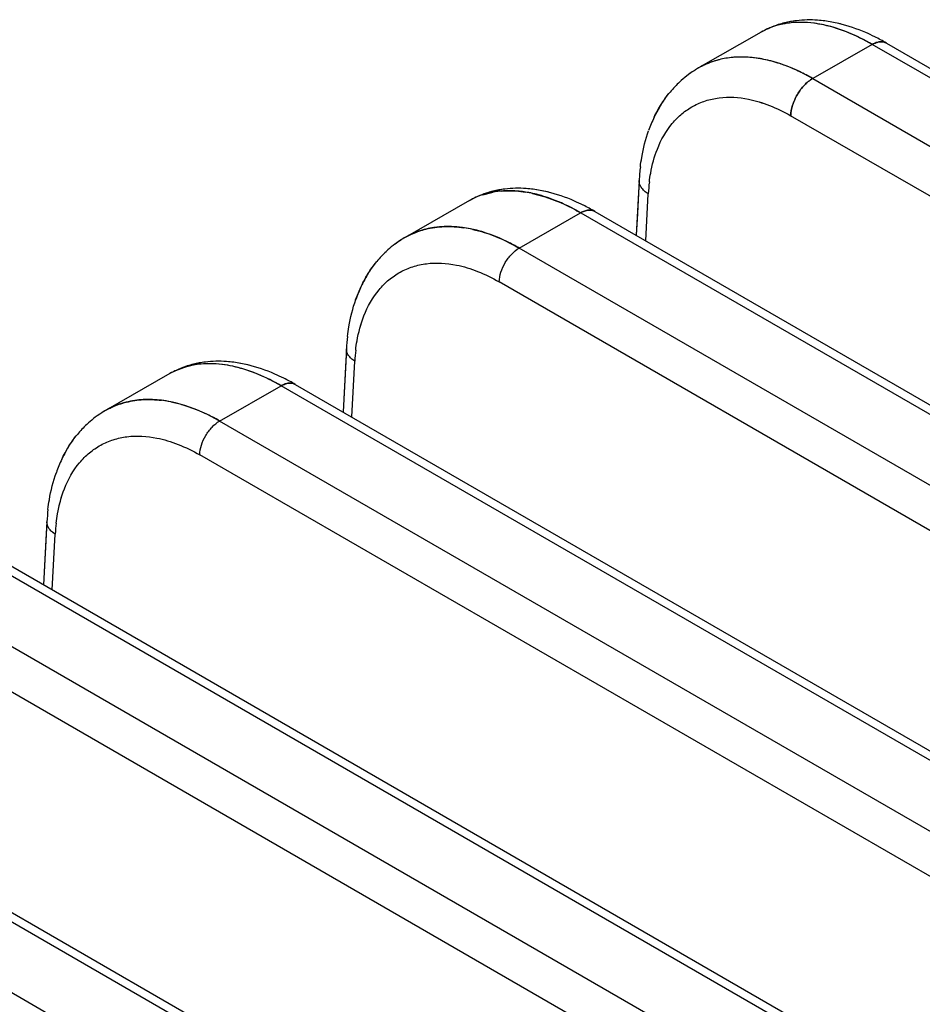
# Model space of a CAD drawing. Header units: inches. Extents: x 0 to 34, y 0 to 22.
# Tile 99 of 108: x 28.929 to 29.244, y 19.877 to 20.221. Entities that reach past the tile are written whole.
import ezdxf

# ---------------------------------------------------------------- set-up
doc = ezdxf.new("R2010")
doc.units = ezdxf.units.IN
doc.header["$LTSCALE"] = 1.87
doc.header["$MEASUREMENT"] = 0
doc.layers.get('0').update_dxf_attribs({"linetype": 'CONTINUOUS'})

msp = doc.modelspace()

# ---------------------------------------------------------------- linework, layer by layer
at = {"color": 6, "linetype": 'CONTINUOUS'}
for p, q in [((29.1961391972, 20.2191662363), (29.1957322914, 20.2190950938)), ((29.2151570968, 20.219030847), (29.2097325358, 20.2200712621)), ((29.2146388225, 20.219157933), (29.2097411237, 20.2200660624)), ((29.1875053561, 20.2161296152), (29.1657214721, 20.2036707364)), ((29.226211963, 20.2119040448), (29.2054905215, 20.1999822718)), ((29.2810779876, 20.180225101), (29.2262119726, 20.2119040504)), ((29.2311825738, 20.2123633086), (29.2725781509, 20.1884620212)), ((29.2054905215, 20.1999822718), (31.3729552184, 18.9485153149)), ((31.3653162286, 18.9355601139), (29.1978171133, 20.18704556)), ((29.1450196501, 20.1645027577), (29.1440081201, 20.1453579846)), ((29.1450196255, 20.1645027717), (29.1447816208, 20.1599981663)), ((29.090518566, 20.1595091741), (29.0941148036, 20.1604229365)), ((29.1078111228, 20.1599893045), (29.1122533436, 20.1587926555)), ((29.113548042, 20.1603598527), (29.1081192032, 20.1614008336)), ((29.1130227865, 20.1604886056), (29.108126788, 20.1613957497)), ((29.1179247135, 20.1566346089), (29.112253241, 20.1587923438)), ((29.1122533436, 20.1587926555), (29.1175750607, 20.156785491)), ((29.1447816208, 20.1599981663), (29.1444070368, 20.1529085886)), ((29.1473155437, 20.1434483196), (29.1481806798, 20.1598221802)), ((29.1473157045, 20.1434482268), (29.1481806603, 20.1598185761)), ((29.0858862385, 20.1574530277), (29.0634260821, 20.1445963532)), ((29.1246519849, 20.1532046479), (29.1201603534, 20.1555994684)), ((29.1032029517, 20.1409269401), (29.1246058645, 20.1532313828)), ((29.1246404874, 20.1532113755), (31.2920829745, 18.9017572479)), ((29.1295735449, 20.1536923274), (31.2969929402, 18.9022515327)), ((29.1444070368, 20.1529085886), (29.1440080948, 20.1453579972)), ((29.1032031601, 20.1409267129), (29.0978568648, 20.1437077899)), ((31.2707608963, 18.8894061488), (29.1032029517, 20.1409269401)), ((29.0462157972, 20.1228412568), (29.0481533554, 20.1275801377)), ((31.2638550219, 18.8776064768), (29.0962372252, 20.1291603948)), ((29.0430084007, 20.1057946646), (29.0418461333, 20.0837915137)), ((29.043008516, 20.1057969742), (29.0427921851, 20.101701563)), ((29.0091551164, 20.1000814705), (29.0037219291, 20.1011230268)), ((29.0086234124, 20.1002117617), (29.0037290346, 20.1011179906)), ((29.0427921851, 20.101701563), (29.041846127, 20.0837915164)), ((29.0448527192, 20.0820555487), (29.0458820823, 20.1015420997)), ((29.0448530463, 20.0820553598), (29.0458822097, 20.1015383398)), ((28.9814830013, 20.0971687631), (28.959031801, 20.0843062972)), ((29.0251806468, 20.0934139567), (31.1925944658, 18.8419763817)), ((28.9988192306, 20.0806432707), (29.0202175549, 20.0929503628)), ((31.1877145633, 18.8414647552), (29.0202175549, 20.0929503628)), ((31.1663578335, 18.8291336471), (28.9988192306, 20.0806432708)), ((31.1594470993, 18.817336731), (28.9918543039, 20.0688763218)), ((28.9386254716, 20.0455103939), (28.9374634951, 20.0235072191)), ((28.9386255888, 20.0455127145), (28.9384092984, 20.0414170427)), ((28.9384092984, 20.0414170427), (28.9374634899, 20.0235072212)), ((28.9404700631, 20.0217712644), (28.9414991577, 20.0412579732)), ((28.9404704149, 20.0217710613), (28.9414993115, 20.0412538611)), ((31.0833115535, 18.7811922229), (28.9158291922, 20.0326693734)), ((28.9207877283, 20.0331355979), (31.0881960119, 18.7817012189)), ((31.0619548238, 18.7688611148), (28.8944354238, 20.0203596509)), ((31.0550395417, 18.7570668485), (28.8874697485, 20.0085930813)), ((30.9789085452, 18.7209196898), (28.8114408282, 19.9723883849)), ((28.8163948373, 19.9728572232), (30.9837975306, 18.721426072)), ((30.9575518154, 18.7085885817), (28.7900515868, 19.9600760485))]:
    msp.add_line(p, q, dxfattribs=at)
for centre, radius, start, end in [((29.2039861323, 20.1858805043), 0.0345263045, 96.9107639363, 104.5343627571), ((29.2040676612, 20.1856253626), 0.0347888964, 96.9945734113, 103.9949915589), ((29.2006598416, 20.1920477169), 0.0274935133, 100.3295461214, 103.2972113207), ((29.2008001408, 20.1913379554), 0.0282170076, 99.5081838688, 101.0980843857), ((29.20043781, 20.1774250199), 0.0422012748, 77.7185810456, 82.5020413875), ((29.1940944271, 20.148151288), 0.0741524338, 59.9898454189, 63.5428544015), ((29.1942409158, 20.1484025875), 0.0738616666, 59.9906917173, 63.5447528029), ((29.1798288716, 20.1789309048), 0.0284768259, 103.9974647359, 118.6364833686), ((29.1799997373, 20.1783243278), 0.0291067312, 104.0482798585, 106.6235651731), ((29.1831510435, 20.173220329), 0.0350859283, 119.6804302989, 122.7602037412), ((29.1829727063, 20.1735476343), 0.0347133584, 119.8099130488, 122.8016812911), ((29.1797244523, 20.1791778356), 0.0282098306, 107.7930401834, 119.7278032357), ((29.1796180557, 20.1793960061), 0.0279676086, 118.7140691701, 119.6569953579), ((29.1799108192, 20.1786273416), 0.028790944, 106.6265207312, 107.8114134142), ((29.1838313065, 20.1722989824), 0.0362280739, 122.8732632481, 133.0505051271), ((29.1836157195, 20.1725481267), 0.0359026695, 122.8033254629, 132.864256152), ((29.1713506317, 20.1409602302), 0.0681845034, 59.9656587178, 64.2944566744), ((29.1848337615, 20.1712556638), 0.0376785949, 132.88489056, 140.43538317), ((29.1910014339, 20.1670888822), 0.0451380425, 149.6156790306, 154.4274618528), ((29.194629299, 20.1654070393), 0.0491365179, 154.484472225, 160.4750479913), ((29.2157067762, 20.1608067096), 0.0707804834, 173.1442087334, 177.0087822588), ((29.2122333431, 20.1559911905), 0.0641669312, 172.845717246, 176.5804304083), ((29.101548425, 20.1300594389), 0.0315548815, 108.1888336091, 119.857008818), ((29.0983575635, 20.1356439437), 0.0251196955, 108.1837685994, 119.7639566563), ((29.0987224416, 20.1345771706), 0.0262482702, 105.5356408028, 108.2138225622), ((29.0988224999, 20.1343016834), 0.0265394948, 103.2485828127, 108.2168841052), ((29.0988586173, 20.1340958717), 0.0267484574, 104.5649735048, 105.5405468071), ((29.1019972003, 20.1287989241), 0.0328925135, 104.5842119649, 108.2461108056), ((29.1021552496, 20.1282303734), 0.0334774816, 104.0086846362, 107.4562080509), ((29.0990797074, 20.1332225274), 0.0276488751, 100.3276074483, 103.2548926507), ((29.1023765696, 20.1272106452), 0.0345251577, 96.9177593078, 104.5298000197), ((29.1024584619, 20.1269536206), 0.034789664, 97.0017543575, 103.984198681), ((29.099354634, 20.1317041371), 0.0291928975, 94.8331767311, 100.3400496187), ((29.0994096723, 20.1312687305), 0.029630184, 94.837588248, 100.2780075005), ((29.09869859, 20.1181079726), 0.0428595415, 77.7381867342, 80.9632032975), ((29.0988045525, 20.1186711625), 0.042288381, 77.7029673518, 80.9824219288), ((29.0937053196, 20.1013951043), 0.0603156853, 63.984803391, 66.3252710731), ((29.0924698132, 20.0894521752), 0.0741845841, 59.9903204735, 63.5076837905), ((29.0926174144, 20.0897054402), 0.0738915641, 59.9911298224, 63.5093812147), ((29.0782440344, 20.1164758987), 0.03193975, 94.9294555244, 98.7073134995), ((29.0773466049, 20.1203011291), 0.0279972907, 117.2613014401, 121.5158741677), ((29.0774771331, 20.1200297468), 0.0282976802, 106.6441502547, 119.7374980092), ((29.0775720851, 20.1197863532), 0.0285581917, 104.0228063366, 117.1903646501), ((29.0776946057, 20.1193454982), 0.0290155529, 105.2823036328, 106.6685844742), ((29.0777557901, 20.1191217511), 0.0292475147, 104.0625456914, 105.2823950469), ((29.0780062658, 20.1180381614), 0.030359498, 98.7101028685, 104.0241922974), ((29.0777665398, 20.1059046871), 0.0425567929, 77.4336492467, 81.7062423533), ((29.0776514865, 20.1052789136), 0.0431924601, 77.4652018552, 81.674916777), ((29.0812106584, 20.1138040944), 0.0355665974, 123.062885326, 133.1671144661), ((29.0807377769, 20.1144210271), 0.0347894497, 122.9690244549, 126.7218051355), ((29.0805520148, 20.114704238), 0.0344507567, 119.7035202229, 122.9661496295), ((29.0803942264, 20.1149946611), 0.0341203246, 119.8328551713, 122.9889032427), ((29.0824541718, 20.1124884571), 0.0373734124, 133.3668550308, 140.5114190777), ((29.082317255, 20.1126537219), 0.0371626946, 133.1981132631, 140.5704763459), ((29.0885493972, 20.1084658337), 0.0446873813, 149.6745486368, 154.5796292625), ((29.0922451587, 20.1067615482), 0.0487569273, 154.6350337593, 160.4904379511), ((29.1137837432, 20.1020948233), 0.0708687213, 173.4976010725, 177.0075092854), ((29.1112021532, 20.0976320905), 0.0654366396, 173.244440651, 176.5776858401), ((28.994684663, 20.0729503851), 0.027641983, 100.3572933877, 103.2833583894), ((28.9979827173, 20.0669361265), 0.0345212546, 96.9247610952, 104.5478912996), ((28.9980649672, 20.066677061), 0.0347878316, 97.0089066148, 103.9960847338), ((28.9938595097, 20.0755525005), 0.0249052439, 115.2500908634, 119.7979754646), ((28.9880759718, 20.0291717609), 0.0741868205, 59.9904835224, 63.506857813), ((28.9882238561, 20.0294255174), 0.0738932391, 59.9912957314, 63.5084120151), ((28.9730924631, 20.0597442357), 0.0282985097, 106.6664833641, 119.7585649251), ((28.9731809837, 20.0595224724), 0.0285364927, 104.0224939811, 117.7926891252), ((28.9733138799, 20.0590472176), 0.0290297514, 105.1324059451, 106.6905825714), ((28.9733752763, 20.0588212), 0.0292639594, 104.0640694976, 105.13292576), ((28.973578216, 20.0579635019), 0.0301452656, 99.1927402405, 104.0420790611), ((28.9738496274, 20.0562853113), 0.031845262, 94.9275161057, 99.1924241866), ((28.9734620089, 20.046063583), 0.0421060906, 78.5473031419, 83.1213610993), ((28.9735645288, 20.0466995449), 0.0414625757, 78.511734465, 83.1567744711), ((28.9767743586, 20.0535810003), 0.0354860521, 123.1829823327, 133.1824640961), ((28.9763158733, 20.0541946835), 0.0347202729, 123.0881220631, 125.5634663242), ((28.976171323, 20.0544164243), 0.0344555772, 119.7250042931, 123.0880317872), ((28.9760180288, 20.0546994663), 0.0341337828, 119.8554147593, 123.1110368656), ((28.9729618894, 20.0600153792), 0.0279983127, 117.8663796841, 121.3153024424), ((28.9649001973, 20.0219698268), 0.0677721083, 59.9675982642, 64.8506520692), ((28.9779369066, 20.0523676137), 0.0371663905, 133.2092186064, 140.5810349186), ((28.9841118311, 20.048209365), 0.0446264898, 149.4389648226, 154.5971729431), ((28.9878710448, 20.0464747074), 0.0487663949, 154.6508492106, 160.49960716), ((29.009402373, 20.0418115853), 0.0708702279, 173.5001550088, 177.0084039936), ((29.0068135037, 20.0373504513), 0.0654307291, 173.2460145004, 176.5798672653)]:
    msp.add_arc(centre, radius, start, end, dxfattribs=at)
for points, knots in [([(29.2097325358, 20.2200712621), (29.2088987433, 20.2201803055), (29.2056103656, 20.2205160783), (29.202277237, 20.2204565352), (29.1998312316, 20.2201553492)], [0, 0, 0, 0, 0.2544018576, 1, 1, 1, 1]), ([(29.2097257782, 20.2200681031), (29.2088911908, 20.2201766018), (29.2056051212, 20.2205099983), (29.2022750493, 20.2204530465), (29.1998318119, 20.2201559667)], [0, 0, 0, 0, 0.254813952, 1, 1, 1, 1]), ([(29.1956544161, 20.2193816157), (29.1949372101, 20.2192024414), (29.1921100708, 20.2183975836), (29.1893894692, 20.2172101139), (29.1874813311, 20.2161156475)], [0, 0, 0, 0, 0.2515317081, 1, 1, 1, 1]), ([(29.1943443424, 20.2188051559), (29.1937380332, 20.218662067), (29.1913709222, 20.2180171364), (29.1890947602, 20.2170343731), (29.1875061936, 20.2161261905)], [0, 0, 0, 0, 0.2539799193, 1, 1, 1, 1]), ([(29.1943362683, 20.218804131), (29.1937307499, 20.2186609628), (29.1913665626, 20.2180158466), (29.189093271, 20.2170336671), (29.1875065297, 20.2161263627)], [0, 0, 0, 0, 0.2539605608, 1, 1, 1, 1]), ([(29.2097087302, 20.2185973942), (29.2085305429, 20.2188617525), (29.2040636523, 20.2196777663), (29.199428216, 20.2197183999), (29.1961390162, 20.2191673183)], [0, 0, 0, 0, 0.2658170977, 1, 1, 1, 1]), ([(29.2097090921, 20.2185959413), (29.2085308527, 20.2188603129), (29.204063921, 20.2196763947), (29.1994284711, 20.2197173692), (29.1961392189, 20.2191665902)], [0, 0, 0, 0, 0.2658256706, 1, 1, 1, 1]), ([(29.2262610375, 20.2118756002), (29.2235176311, 20.2134619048), (29.2180638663, 20.2161768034), (29.2122510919, 20.2180442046), (29.2094145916, 20.218660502)], [0, 0, 0, 0, 0.5219322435, 1, 1, 1, 1]), ([(29.2262610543, 20.2118756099), (29.2235652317, 20.213434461), (29.2182049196, 20.2161100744), (29.2124972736, 20.2179703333), (29.2097090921, 20.2185959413)], [0, 0, 0, 0, 0.5214826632, 1, 1, 1, 1]), ([(29.2271309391, 20.2145379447), (29.2261041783, 20.2150478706), (29.2220708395, 20.2169289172), (29.2178353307, 20.2183939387), (29.2146215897, 20.2191621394)], [0, 0, 0, 0, 0.2575807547, 1, 1, 1, 1]), ([(29.2262487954, 20.2118827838), (29.2266806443, 20.2121296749), (29.2275437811, 20.2125327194), (29.2288671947, 20.2128499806), (29.2301112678, 20.2128237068), (29.2308593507, 20.2125512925), (29.2311841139, 20.2123637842)], [0, 0, 0, 0, 0.2884038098, 0.5486790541, 0.7825806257, 1, 1, 1, 1]), ([(29.2311831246, 20.212364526), (29.2308587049, 20.2125518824), (29.2301115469, 20.212824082), (29.2288695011, 20.2128481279), (29.2275499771, 20.2125287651), (29.226690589, 20.212123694), (29.2262610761, 20.2118756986)], [0, 0, 0, 0, 0.2176674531, 0.4516786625, 0.7118365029, 1, 1, 1, 1]), ([(29.1792531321, 20.2074578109), (29.1787117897, 20.207435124), (29.1765890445, 20.2072954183), (29.1744789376, 20.2069467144), (29.1729409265, 20.2065621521)], [0, 0, 0, 0, 0.2547119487, 1, 1, 1, 1]), ([(29.1792531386, 20.2074577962), (29.1787117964, 20.2074351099), (29.1765890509, 20.2072954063), (29.1744789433, 20.2069467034), (29.172940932, 20.2065621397)], [0, 0, 0, 0, 0.2547118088, 1, 1, 1, 1]), ([(29.1884785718, 20.2066811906), (29.1876069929, 20.2068575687), (29.1842332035, 20.2074343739), (29.1807799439, 20.2075826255), (29.1782529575, 20.2074010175)], [0, 0, 0, 0, 0.2598046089, 1, 1, 1, 1]), ([(29.1884902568, 20.2066788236), (29.1877052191, 20.206837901), (29.184657, 20.2073692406), (29.1815442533, 20.2075538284), (29.1792531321, 20.2074578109)], [0, 0, 0, 0, 0.2588754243, 1, 1, 1, 1]), ([(29.2009254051, 20.2023968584), (29.1998894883, 20.2028942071), (29.1958790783, 20.2046883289), (29.1916589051, 20.2060375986), (29.1884785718, 20.2066811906)], [0, 0, 0, 0, 0.2615251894, 1, 1, 1, 1]), ([(29.1959572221, 20.2045175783), (29.1953327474, 20.2047506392), (29.1928878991, 20.2056134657), (29.1903779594, 20.2062963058), (29.1884902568, 20.2066788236)], [0, 0, 0, 0, 0.2570946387, 1, 1, 1, 1]), ([(29.1959572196, 20.2045175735), (29.195332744, 20.2047506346), (29.1928878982, 20.2056134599), (29.1903779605, 20.2062962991), (29.1884902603, 20.2066788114)], [0, 0, 0, 0, 0.2570952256, 1, 1, 1, 1]), ([(29.2054905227, 20.1999821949), (29.2047041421, 20.2004367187), (29.201622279, 20.2021401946), (29.1984052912, 20.2036039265), (29.1959572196, 20.2045175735)], [0, 0, 0, 0, 0.2579413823, 1, 1, 1, 1]), ([(29.2054782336, 20.1999892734), (29.2046928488, 20.2004430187), (29.2016148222, 20.2021436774), (29.1984020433, 20.2036051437), (29.1959572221, 20.2045175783)], [0, 0, 0, 0, 0.2579317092, 1, 1, 1, 1]), ([(29.1978238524, 20.1870424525), (29.1978623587, 20.1882819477), (29.198382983, 20.1908726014), (29.2000294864, 20.1945077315), (29.2024068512, 20.1976934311), (29.2044172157, 20.1993776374), (29.2054773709, 20.1999898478)], [0, 0, 0, 0, 0.2390919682, 0.5021210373, 0.7639671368, 1, 1, 1, 1]), ([(29.2054782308, 20.1999893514), (29.2044180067, 20.1993771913), (29.2024076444, 20.1976929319), (29.2000290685, 20.1945081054), (29.1983820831, 20.1908723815), (29.1978640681, 20.1882804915), (29.1978272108, 20.1870405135)], [0, 0, 0, 0, 0.2360157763, 0.4978438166, 0.7608486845, 1, 1, 1, 1]), ([(29.1502516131, 20.1865093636), (29.1506284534, 20.1873004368), (29.1522013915, 20.1903759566), (29.1541410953, 20.1932680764), (29.155785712, 20.1952532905)], [0, 0, 0, 0, 0.2536754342, 1, 1, 1, 1]), ([(29.1513600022, 20.1754059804), (29.1526132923, 20.1786076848), (29.1551359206, 20.1831123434), (29.1598220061, 20.1878215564), (29.1637629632, 20.1905085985), (29.1681432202, 20.1923847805), (29.1746118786, 20.1937938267), (29.1797455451, 20.1934848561), (29.1830991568, 20.1928074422)], [0, 0, 0, 0, 0.2604669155, 0.3821182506, 0.5008854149, 0.6195269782, 0.7408146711, 1, 1, 1, 1]), ([(29.1520628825, 20.1899197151), (29.1523399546, 20.1903914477), (29.1534738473, 20.192240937), (29.154751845, 20.1940028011), (29.1557853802, 20.1952531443)], [0, 0, 0, 0, 0.2521948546, 1, 1, 1, 1]), ([(29.1520630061, 20.1899196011), (29.1523401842, 20.190391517), (29.1534745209, 20.1922417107), (29.1547530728, 20.1940042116), (29.1557870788, 20.1952549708)], [0, 0, 0, 0, 0.2521957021, 1, 1, 1, 1]), ([(29.1830983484, 20.1928098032), (29.1855902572, 20.1923062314), (29.1906713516, 20.1907279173), (29.1954381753, 20.1883975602), (29.1978272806, 20.1870428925)], [0, 0, 0, 0, 0.4806984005, 1, 1, 1, 1]), ([(29.1830991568, 20.1928074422), (29.1855908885, 20.192304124), (29.1906716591, 20.1907264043), (29.1954382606, 20.1883966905), (29.1978272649, 20.1870423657)], [0, 0, 0, 0, 0.48069979, 1, 1, 1, 1]), ([(29.1454323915, 20.1692558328), (29.1455648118, 20.1703502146), (29.1461864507, 20.1746082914), (29.1472471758, 20.1788077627), (29.1483165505, 20.1818247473)], [0, 0, 0, 0, 0.256169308, 1, 1, 1, 1]), ([(29.1485652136, 20.163982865), (29.1486938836, 20.1650011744), (29.1492860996, 20.168881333), (29.15030107, 20.1727082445), (29.1513576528, 20.1754083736)], [0, 0, 0, 0, 0.2614448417, 1, 1, 1, 1]), ([(29.1485657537, 20.1639819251), (29.1486946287, 20.1650000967), (29.1492876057, 20.168879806), (29.1503031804, 20.1727061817), (29.1513600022, 20.1754059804)], [0, 0, 0, 0, 0.2614386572, 1, 1, 1, 1]), ([(29.1485659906, 20.1639826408), (29.1486947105, 20.1649999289), (29.1492870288, 20.168876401), (29.1503014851, 20.1726995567), (29.1513568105, 20.1753973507)], [0, 0, 0, 0, 0.261430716, 1, 1, 1, 1]), ([(29.1081192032, 20.1614008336), (29.1072853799, 20.1615098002), (29.1039968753, 20.1618452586), (29.1006636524, 20.1617853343), (29.0982176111, 20.1614838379)], [0, 0, 0, 0, 0.2544008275, 1, 1, 1, 1]), ([(29.108126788, 20.1613957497), (29.1072921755, 20.1615044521), (29.1040060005, 20.1618386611), (29.1006757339, 20.1617825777), (29.0982322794, 20.1614861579)], [0, 0, 0, 0, 0.2548150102, 1, 1, 1, 1]), ([(29.1481803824, 20.1598223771), (29.1476897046, 20.1601211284), (29.1468035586, 20.1607644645), (29.1457545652, 20.1619185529), (29.1451169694, 20.1631821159), (29.1449973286, 20.1640770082), (29.1450195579, 20.1645004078)], [0, 0, 0, 0, 0.2916983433, 0.5524724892, 0.7847149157, 1, 1, 1, 1]), ([(29.1481807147, 20.1598229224), (29.1476904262, 20.1601216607), (29.1468049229, 20.1607649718), (29.1457567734, 20.1619189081), (29.1451198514, 20.1631823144), (29.1450005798, 20.1640769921), (29.1450229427, 20.1645002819)], [0, 0, 0, 0, 0.2916413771, 0.5524222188, 0.7846815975, 1, 1, 1, 1]), ([(29.0921127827, 20.1601661), (29.0915679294, 20.1599946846), (29.0894151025, 20.1592557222), (29.0873400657, 20.1582874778), (29.0858616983, 20.1574387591)], [0, 0, 0, 0, 0.2509750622, 1, 1, 1, 1]), ([(29.0968950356, 20.1607922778), (29.0964865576, 20.1607572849), (29.0948840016, 20.1605877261), (29.0932947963, 20.160286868), (29.0921319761, 20.1599847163)], [0, 0, 0, 0, 0.2544196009, 1, 1, 1, 1]), ([(29.096894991, 20.1607932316), (29.0975806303, 20.1608519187), (29.1004305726, 20.1609998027), (29.1032951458, 20.1607756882), (29.1054327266, 20.1604368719)], [0, 0, 0, 0, 0.2412506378, 1, 1, 1, 1]), ([(29.1054338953, 20.1604337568), (29.1047019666, 20.1605501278), (29.1018737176, 20.1609222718), (29.0989988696, 20.1609725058), (29.0968950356, 20.1607922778)], [0, 0, 0, 0, 0.2598002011, 1, 1, 1, 1]), ([(29.1054304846, 20.1604355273), (29.1047004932, 20.1605512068), (29.1018784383, 20.1609206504), (29.0990104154, 20.1609717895), (29.0969109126, 20.1607933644)], [0, 0, 0, 0, 0.2596822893, 1, 1, 1, 1]), ([(29.112253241, 20.1587923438), (29.1116796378, 20.158975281), (29.1094390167, 20.159647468), (29.1071495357, 20.1601609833), (29.1054338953, 20.1604337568)], [0, 0, 0, 0, 0.25737589, 1, 1, 1, 1]), ([(29.1246520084, 20.1532045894), (29.1236223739, 20.1537999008), (29.1196339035, 20.1559812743), (29.1154267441, 20.1577781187), (29.1122287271, 20.1587989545)], [0, 0, 0, 0, 0.2616050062, 1, 1, 1, 1]), ([(29.1255614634, 20.1558472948), (29.1245311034, 20.1563598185), (29.1204838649, 20.1582501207), (29.1162328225, 20.1597217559), (29.1130071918, 20.1604924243)], [0, 0, 0, 0, 0.2576087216, 1, 1, 1, 1]), ([(29.1175750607, 20.156785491), (29.1181657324, 20.1565295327), (29.120571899, 20.1554423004), (29.1229120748, 20.1542104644), (29.1246404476, 20.1532112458)], [0, 0, 0, 0, 0.2438271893, 1, 1, 1, 1]), ([(29.129575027, 20.1536928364), (29.1292503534, 20.1538802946), (29.128502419, 20.1541526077), (29.1272585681, 20.154178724), (29.1259353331, 20.1538613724), (29.1250722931, 20.1534582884), (29.1246404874, 20.1532113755)], [0, 0, 0, 0, 0.2173913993, 0.4512822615, 0.71156975, 1, 1, 1, 1]), ([(29.1246520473, 20.1532047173), (29.1250816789, 20.1534527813), (29.1259409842, 20.1538580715), (29.1272603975, 20.154178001), (29.1285023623, 20.1541529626), (29.1292494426, 20.1538808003), (29.1295740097, 20.1536934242)], [0, 0, 0, 0, 0.2882332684, 0.548342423, 0.7822600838, 1, 1, 1, 1]), ([(29.1295739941, 20.1536934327), (29.1292494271, 20.1538808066), (29.128502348, 20.1541529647), (29.1272603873, 20.1541779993), (29.1259409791, 20.1538580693), (29.1250816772, 20.1534527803), (29.1246520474, 20.1532047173)], [0, 0, 0, 0, 0.2177399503, 0.4516577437, 0.7117669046, 1, 1, 1, 1]), ([(29.0706521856, 20.1474935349), (29.0727452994, 20.1480176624), (29.077183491, 20.1486196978), (29.0816445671, 20.1483453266), (29.0839052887, 20.1480164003)], [0, 0, 0, 0, 0.4857294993, 1, 1, 1, 1]), ([(29.0839052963, 20.1480162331), (29.0816445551, 20.1483451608), (29.0771834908, 20.148619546), (29.0727452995, 20.148017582), (29.0706522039, 20.1474934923)], [0, 0, 0, 0, 0.5142757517, 1, 1, 1, 1]), ([(29.0861956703, 20.1476178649), (29.0852827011, 20.1478023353), (29.0817536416, 20.1483994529), (29.0781374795, 20.1485257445), (29.0754994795, 20.1482975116)], [0, 0, 0, 0, 0.2602257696, 1, 1, 1, 1]), ([(29.0645225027, 20.1451886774), (29.0650055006, 20.1454375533), (29.0669770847, 20.1463821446), (29.069059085, 20.1470946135), (29.0706521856, 20.1474935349)], [0, 0, 0, 0, 0.2485992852, 1, 1, 1, 1]), ([(29.0978568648, 20.1437077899), (29.0968852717, 20.144157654), (29.0931176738, 20.1457861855), (29.0891697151, 20.1470169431), (29.0861956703, 20.1476178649)], [0, 0, 0, 0, 0.2608356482, 1, 1, 1, 1]), ([(29.0870256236, 20.1474420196), (29.0883698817, 20.1471435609), (29.0940036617, 20.1456184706), (29.0993582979, 20.1431485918), (29.10321456, 20.140920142)], [0, 0, 0, 0, 0.2361568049, 1, 1, 1, 1]), ([(29.1032030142, 20.1409267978), (29.101869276, 20.1416971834), (29.0967344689, 20.1444449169), (29.0912089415, 20.146513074), (29.087025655, 20.1474418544)], [0, 0, 0, 0, 0.2644016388, 1, 1, 1, 1]), ([(29.0962440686, 20.1291572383), (29.0962792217, 20.1302840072), (29.0967527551, 20.1326390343), (29.098249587, 20.1359436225), (29.1004107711, 20.1388397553), (29.1022383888, 20.1403708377), (29.1032021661, 20.1409273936)], [0, 0, 0, 0, 0.2390856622, 0.5021165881, 0.7639648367, 1, 1, 1, 1]), ([(29.096247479, 20.1291552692), (29.0962809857, 20.1302825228), (29.0967519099, 20.1326387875), (29.098249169, 20.1359439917), (29.1004115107, 20.1388392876), (29.1022391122, 20.1403704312), (29.1032029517, 20.1409269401)], [0, 0, 0, 0, 0.2391514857, 0.5021564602, 0.763984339, 1, 1, 1, 1]), ([(29.0481533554, 20.1275801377), (29.0485249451, 20.1283656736), (29.0500745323, 20.1314159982), (29.0519878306, 20.1342857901), (29.0536111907, 20.1362551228)], [0, 0, 0, 0, 0.254004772, 1, 1, 1, 1]), ([(29.0491073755, 20.1173517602), (29.0503787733, 20.1205998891), (29.0529378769, 20.1251698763), (29.0576917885, 20.1299474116), (29.0616898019, 20.1326734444), (29.06613349, 20.1345768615), (29.0726958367, 20.1360063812), (29.0779038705, 20.1356929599), (29.0813060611, 20.1350057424)], [0, 0, 0, 0, 0.260468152, 0.3821197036, 0.5008868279, 0.6195281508, 0.7408154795, 1, 1, 1, 1]), ([(29.049976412, 20.1310290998), (29.0502472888, 20.1314913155), (29.0513549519, 20.1333026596), (29.0526024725, 20.135029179), (29.0536108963, 20.1362550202)], [0, 0, 0, 0, 0.2523426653, 1, 1, 1, 1]), ([(29.04997653, 20.1310289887), (29.0502475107, 20.1314913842), (29.0513556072, 20.1333034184), (29.0526036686, 20.1350305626), (29.0536125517, 20.1362568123)], [0, 0, 0, 0, 0.2523435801, 1, 1, 1, 1]), ([(29.0813052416, 20.1350081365), (29.0838332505, 20.1344972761), (29.0889879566, 20.1328961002), (29.0938238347, 20.1305319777), (29.0962475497, 20.1291576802)], [0, 0, 0, 0, 0.4806981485, 1, 1, 1, 1]), ([(29.0813060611, 20.1350057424), (29.0838338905, 20.1344951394), (29.0889882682, 20.1328945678), (29.0938239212, 20.130531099), (29.0962475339, 20.1291571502)], [0, 0, 0, 0, 0.4806995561, 1, 1, 1, 1]), ([(29.0433713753, 20.1101260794), (29.0435004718, 20.1112529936), (29.0441134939, 20.1156298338), (29.0451891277, 20.1199482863), (29.0462875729, 20.123044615)], [0, 0, 0, 0, 0.2566439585, 1, 1, 1, 1]), ([(29.0462190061, 20.105329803), (29.0463467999, 20.1064028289), (29.046942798, 20.1104864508), (29.0479946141, 20.1145164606), (29.0491049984, 20.117354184)], [0, 0, 0, 0, 0.261785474, 1, 1, 1, 1]), ([(29.0462195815, 20.105328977), (29.046347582, 20.106401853), (29.0469443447, 20.1104849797), (29.0479967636, 20.1145144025), (29.0491073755, 20.1173517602)], [0, 0, 0, 0, 0.2617795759, 1, 1, 1, 1]), ([(29.0462198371, 20.105329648), (29.0463476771, 20.1064016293), (29.0469437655, 20.1104814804), (29.0479950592, 20.1145076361), (29.0491041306, 20.1173429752)], [0, 0, 0, 0, 0.2617720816, 1, 1, 1, 1]), ([(29.0458819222, 20.1015422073), (29.0454374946, 20.1018127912), (29.0446340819, 20.1023985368), (29.0436820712, 20.1034475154), (29.0430944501, 20.1045944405), (29.0429870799, 20.1054098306), (29.0430071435, 20.1057948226)], [0, 0, 0, 0, 0.2906618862, 0.5517286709, 0.7846428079, 1, 1, 1, 1]), ([(28.9896513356, 20.1004321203), (28.9889322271, 20.1002524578), (28.986097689, 20.0994451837), (28.9833703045, 20.0982532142), (28.9814579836, 20.0971543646)], [0, 0, 0, 0, 0.2515346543, 1, 1, 1, 1]), ([(29.0202591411, 20.0929262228), (29.0176476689, 20.0944360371), (29.0124512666, 20.0970406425), (29.0045196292, 20.0996918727), (28.9969184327, 20.1008409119), (28.9920093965, 20.1005616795), (28.9897150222, 20.1001419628)], [0, 0, 0, 0, 0.2829283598, 0.5433864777, 0.7812319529, 1, 1, 1, 1]), ([(29.0034108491, 20.0997100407), (29.0022210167, 20.0999684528), (28.9977124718, 20.1007570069), (28.9930361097, 20.1007473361), (28.9897294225, 20.1001442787)], [0, 0, 0, 0, 0.2659148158, 1, 1, 1, 1]), ([(29.0037219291, 20.1011230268), (29.0028880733, 20.1012319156), (28.9995994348, 20.101567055), (28.996266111, 20.1015067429), (28.9938200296, 20.1012049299)], [0, 0, 0, 0, 0.2543997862, 1, 1, 1, 1]), ([(29.0037290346, 20.1011179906), (29.0028943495, 20.1012266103), (28.9996078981, 20.1015604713), (28.9962773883, 20.1015039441), (28.9938338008, 20.1012071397)], [0, 0, 0, 0, 0.254815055, 1, 1, 1, 1]), ([(29.021169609, 20.0955683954), (29.0201387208, 20.0960812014), (29.0160894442, 20.0979724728), (29.0118361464, 20.0994446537), (29.0086088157, 20.1002153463)], [0, 0, 0, 0, 0.2576125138, 1, 1, 1, 1]), ([(28.9883400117, 20.099854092), (28.9877319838, 20.0997106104), (28.9853582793, 20.0990637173), (28.9830760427, 20.0980771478), (28.9814837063, 20.0971652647)], [0, 0, 0, 0, 0.2539869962, 1, 1, 1, 1]), ([(28.9832356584, 20.0980782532), (28.9836389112, 20.0982684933), (28.9852880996, 20.0989935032), (28.9870143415, 20.0995415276), (28.9883332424, 20.0998532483)], [0, 0, 0, 0, 0.2475551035, 1, 1, 1, 1]), ([(28.9883334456, 20.0998528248), (28.9878895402, 20.0997479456), (28.9861474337, 20.099289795), (28.9844521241, 20.0986519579), (28.9832356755, 20.0980781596)], [0, 0, 0, 0, 0.2532469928, 1, 1, 1, 1]), ([(29.0202591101, 20.0929261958), (29.0175154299, 20.0945123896), (29.012061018, 20.0972269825), (29.0062476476, 20.0990939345), (29.0034108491, 20.0997100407)], [0, 0, 0, 0, 0.5219249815, 1, 1, 1, 1]), ([(29.0251820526, 20.0934145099), (29.0248573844, 20.0936019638), (29.0241095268, 20.0938742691), (29.0228658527, 20.0939002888), (29.0215429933, 20.0935826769), (29.020680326, 20.0931793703), (29.0202487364, 20.0929323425)], [0, 0, 0, 0, 0.217428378, 0.4513228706, 0.7115910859, 1, 1, 1, 1]), ([(29.0202591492, 20.0929263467), (29.0206887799, 20.0931744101), (29.0215480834, 20.0935796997), (29.022867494, 20.0938996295), (29.0241094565, 20.093874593), (29.0248565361, 20.0936024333), (29.0251811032, 20.0934150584)], [0, 0, 0, 0, 0.2882332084, 0.5483423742, 0.7822600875, 1, 1, 1, 1]), ([(29.025181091, 20.093415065), (29.0248565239, 20.093602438), (29.0241094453, 20.0938745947), (29.022867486, 20.0938996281), (29.0215480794, 20.093579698), (29.0206887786, 20.0931744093), (29.0202591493, 20.0929263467)], [0, 0, 0, 0, 0.217739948, 0.4516577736, 0.7117669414, 1, 1, 1, 1]), ([(28.9598751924, 20.0847670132), (28.9603771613, 20.0850324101), (28.9624280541, 20.086038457), (28.9646019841, 20.0867917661), (28.9662664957, 20.087208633)], [0, 0, 0, 0, 0.2486328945, 1, 1, 1, 1]), ([(28.9662664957, 20.087208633), (28.9682047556, 20.0876940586), (28.972294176, 20.0882832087), (28.9764155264, 20.0881168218), (28.9785049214, 20.0878667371)], [0, 0, 0, 0, 0.4870580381, 1, 1, 1, 1]), ([(28.9785049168, 20.0878665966), (28.9764155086, 20.088116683), (28.9722941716, 20.0882830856), (28.9682047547, 20.0876939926), (28.9662665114, 20.0872085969)], [0, 0, 0, 0, 0.5129464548, 1, 1, 1, 1]), ([(28.9818110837, 20.087333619), (28.9808980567, 20.0875180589), (28.9773687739, 20.0881150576), (28.9737524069, 20.0882412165), (28.9711142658, 20.0880128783)], [0, 0, 0, 0, 0.2602253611, 1, 1, 1, 1]), ([(28.9818225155, 20.0873314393), (28.9832317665, 20.0870463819), (28.9891582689, 20.0855402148), (28.9947860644, 20.0829735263), (28.9988296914, 20.0806371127)], [0, 0, 0, 0, 0.2353994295, 1, 1, 1, 1]), ([(28.9988192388, 20.0806431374), (28.9974174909, 20.0814527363), (28.9920339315, 20.084321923), (28.9862173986, 20.0864423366), (28.9818225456, 20.0873312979)], [0, 0, 0, 0, 0.2652552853, 1, 1, 1, 1]), ([(28.9918606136, 20.0688734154), (28.9918956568, 20.0700002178), (28.9923690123, 20.0723553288), (28.9938658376, 20.0756599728), (28.9960270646, 20.0785560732), (28.9978546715, 20.0800871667), (28.9988184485, 20.0806437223)], [0, 0, 0, 0, 0.2390903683, 0.5021199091, 0.7639665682, 1, 1, 1, 1]), ([(28.9918637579, 20.0688715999), (28.9918972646, 20.0699988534), (28.9923681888, 20.0723551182), (28.9938654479, 20.0756603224), (28.9960277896, 20.0785556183), (28.9978553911, 20.0800867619), (28.9988192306, 20.0806432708)], [0, 0, 0, 0, 0.2391514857, 0.5021564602, 0.763984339, 1, 1, 1, 1]), ([(28.9437597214, 20.0672740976), (28.9441315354, 20.0680612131), (28.945682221, 20.0711175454), (28.9475978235, 20.0739929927), (28.9492235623, 20.0759659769)], [0, 0, 0, 0, 0.2540155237, 1, 1, 1, 1]), ([(28.9447241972, 20.0570677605), (28.9459955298, 20.060315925), (28.9485545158, 20.0648859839), (28.9533083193, 20.0696636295), (28.9573062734, 20.0723897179), (28.9617499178, 20.0742931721), (28.9683122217, 20.0757227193), (28.9735202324, 20.0754092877), (28.9769224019, 20.0747220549)], [0, 0, 0, 0, 0.2604695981, 0.3821212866, 0.5008882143, 0.6195291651, 0.740816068, 1, 1, 1, 1]), ([(28.9456843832, 20.0709000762), (28.9459491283, 20.0713475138), (28.9470309, 20.0731018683), (28.9482444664, 20.0747755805), (28.9492232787, 20.0759658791)], [0, 0, 0, 0, 0.2522583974, 1, 1, 1, 1]), ([(28.9456844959, 20.0708999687), (28.9459493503, 20.0713475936), (28.9470315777, 20.0731026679), (28.9482457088, 20.0747770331), (28.949224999, 20.0759677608)], [0, 0, 0, 0, 0.2522593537, 1, 1, 1, 1]), ([(28.976921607, 20.0747244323), (28.9794496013, 20.074213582), (28.98460428, 20.0726124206), (28.9894401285, 20.0702483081), (28.9918638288, 20.068874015)], [0, 0, 0, 0, 0.4806979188, 1, 1, 1, 1]), ([(28.9769224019, 20.0747220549), (28.9794502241, 20.0742114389), (28.9846045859, 20.0726108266), (28.9894402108, 20.0702473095), (28.9918638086, 20.068873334)], [0, 0, 0, 0, 0.4806991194, 1, 1, 1, 1]), ([(28.9389881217, 20.049839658), (28.9391171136, 20.0509661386), (28.9397296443, 20.0553413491), (28.940804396, 20.0596582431), (28.9419019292, 20.0627535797)], [0, 0, 0, 0, 0.2566414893, 1, 1, 1, 1]), ([(28.9418360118, 20.0450456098), (28.941963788, 20.0461186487), (28.9425597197, 20.0502023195), (28.9436114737, 20.0542323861), (28.9447218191, 20.057070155)], [0, 0, 0, 0, 0.261785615, 1, 1, 1, 1]), ([(28.9418365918, 20.0450447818), (28.9419645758, 20.0461176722), (28.9425612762, 20.050200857), (28.943613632, 20.0542303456), (28.9447241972, 20.0570677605)], [0, 0, 0, 0, 0.261779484, 1, 1, 1, 1]), ([(28.9418368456, 20.0450455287), (28.9419646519, 20.046117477), (28.9425606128, 20.0501972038), (28.9436117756, 20.0542232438), (28.944720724, 20.057058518)], [0, 0, 0, 0, 0.2617721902, 1, 1, 1, 1]), ([(28.9414989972, 20.0412580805), (28.9410545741, 20.041528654), (28.9402511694, 20.0421143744), (28.9392991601, 20.043163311), (28.9387115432, 20.0443101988), (28.9386041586, 20.0451255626), (28.9386242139, 20.0455105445)], [0, 0, 0, 0, 0.2906637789, 0.5517305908, 0.7846435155, 1, 1, 1, 1]), ([(28.9414996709, 20.0412584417), (28.9410555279, 20.041529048), (28.9402526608, 20.0421147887), (28.9393014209, 20.0431636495), (28.9387144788, 20.0443103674), (28.938607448, 20.0451255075), (28.9386276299, 20.0455103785)], [0, 0, 0, 0, 0.2906495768, 0.551704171, 0.7846202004, 1, 1, 1, 1])]:
    msp.add_open_spline(points, degree=3, knots=knots, dxfattribs=at)

doc.saveas('drawing.dxf')
